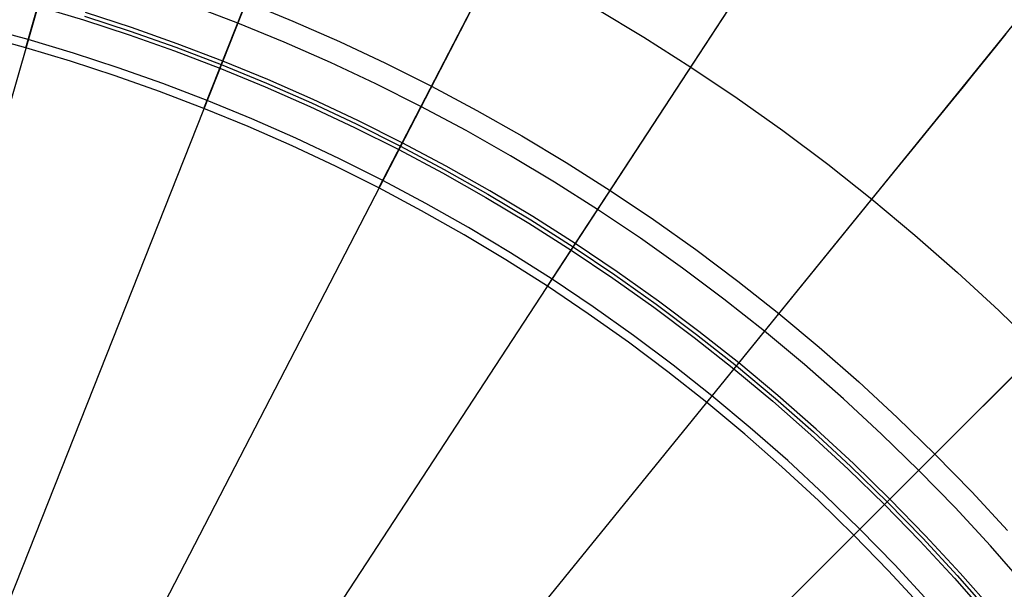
# Model space of a CAD drawing. Header units: millimetres. Extents: x -14 to 488, y -50 to 50.
# Tile 156 of 256: x 304 to 317, y 17 to 24. Entities that reach past the tile are written whole.
import ezdxf

# ---------------------------------------------------------------- set-up
doc = ezdxf.new("R2010")
doc.units = ezdxf.units.MM
doc.header["$MEASUREMENT"] = 0
doc.layers.add('Default', color=7, linetype='Continuous')

msp = doc.modelspace()

# ---------------------------------------------------------------- linework, layer by layer
at = {"layer": 'Default'}
for points in [[(304.196, 27.285), (304.849, 27.123), (305.503, 26.944), (306.156, 26.749), (306.809, 26.536), (307.459, 26.306), (308.108, 26.059), (308.753, 25.794), (309.395, 25.512), (310.032, 25.212), (310.664, 24.895), (311.29, 24.561), (311.91, 24.21), (312.523, 23.842), (313.128, 23.458), (313.724, 23.057), (314.312, 22.64), (314.889, 22.207), (315.456, 21.758), (316.012, 21.295), (316.557, 20.816), (317.089, 20.324), (317.609, 19.818)], [(304.196, 27.285), (304.849, 27.123), (305.503, 26.944), (306.156, 26.749), (306.809, 26.536), (307.459, 26.306), (308.108, 26.059), (308.753, 25.794), (309.395, 25.512), (310.032, 25.212), (310.664, 24.895), (311.29, 24.561), (311.91, 24.21), (312.523, 23.842), (313.128, 23.458), (313.724, 23.057), (314.312, 22.64), (314.889, 22.207), (315.456, 21.758), (316.012, 21.295), (316.557, 20.816), (317.089, 20.324), (317.609, 19.818)], [(304.372, 25.289), (304.982, 25.122), (305.591, 24.94), (306.199, 24.741), (306.806, 24.527), (307.41, 24.296), (308.012, 24.049), (308.61, 23.786), (309.204, 23.507), (309.793, 23.212), (310.377, 22.9), (310.955, 22.573), (311.526, 22.23), (312.09, 21.871), (312.647, 21.498), (313.194, 21.109), (313.733, 20.705), (314.262, 20.287), (314.78, 19.855), (315.288, 19.409), (315.784, 18.949), (316.269, 18.477), (316.741, 17.993), (317.2, 17.496)], [(304.729, 24.241), (305.317, 24.065), (305.904, 23.873), (306.489, 23.666), (307.073, 23.444), (307.653, 23.205), (308.23, 22.952), (308.803, 22.682), (309.372, 22.397), (309.936, 22.097), (310.493, 21.781), (311.044, 21.45), (311.589, 21.104), (312.125, 20.743), (312.654, 20.368), (313.173, 19.978), (313.684, 19.575), (314.184, 19.158), (314.674, 18.728), (315.153, 18.284), (315.62, 17.829), (316.076, 17.361), (316.519, 16.883), (316.949, 16.393)], [(305.332, 24.112), (305.92, 23.92), (306.506, 23.712), (307.091, 23.489), (307.672, 23.251), (308.251, 22.996), (308.825, 22.726), (309.395, 22.441), (309.959, 22.14), (310.518, 21.823), (311.07, 21.492), (311.616, 21.145), (312.153, 20.784), (312.683, 20.408), (313.204, 20.017), (313.715, 19.613), (314.216, 19.195), (314.707, 18.764), (315.187, 18.32), (315.655, 17.864), (316.112, 17.395), (316.556, 16.916), (316.987, 16.425)], [(317.024, 16.457), (316.592, 16.948), (316.147, 17.429), (315.69, 17.898), (315.221, 18.356), (314.74, 18.801), (314.248, 19.232), (313.746, 19.651), (313.233, 20.056), (312.712, 20.447), (312.181, 20.824), (311.642, 21.186), (311.096, 21.533), (310.543, 21.866), (309.983, 22.183), (309.417, 22.484), (308.846, 22.77), (308.271, 23.041), (307.691, 23.296), (307.109, 23.535), (306.523, 23.758), (305.936, 23.966), (305.346, 24.158)], [(316.105, 16.51), (315.672, 16.978), (315.227, 17.435), (314.77, 17.881), (314.301, 18.314), (313.822, 18.735), (313.333, 19.143), (312.834, 19.537), (312.326, 19.918), (311.809, 20.285), (311.284, 20.638), (310.752, 20.976), (310.213, 21.3), (309.667, 21.609), (309.116, 21.903), (308.56, 22.181), (308, 22.445), (307.435, 22.693), (306.868, 22.926), (306.297, 23.144), (305.725, 23.346), (305.151, 23.533), (304.576, 23.705), (304.001, 23.863)]]:
    msp.add_lwpolyline(points, dxfattribs=at)
at = {"layer": 'Default', "extrusion": (0.961399, -0.275158, 0)}
msp.add_lwpolyline([(106.597, 111.032), (106.594, 111.047), (106.592, 111.063), (106.59, 111.079), (106.588, 111.094), (106.587, 111.11), (106.586, 111.127), (106.585, 111.143), (106.585, 111.159), (106.585, 111.176), (106.585, 111.193), (106.586, 111.209), (106.588, 111.226), (106.589, 111.243), (106.591, 111.26), (106.594, 111.277), (106.597, 111.294), (106.601, 111.311), (106.605, 111.328), (106.609, 111.345), (106.614, 111.362), (106.619, 111.379), (106.625, 111.396), (106.631, 111.413), (106.638, 111.43), (106.645, 111.446), (106.652, 111.462), (106.66, 111.479), (106.668, 111.495), (106.677, 111.51), (106.686, 111.526), (106.696, 111.541), (106.706, 111.556), (106.716, 111.571), (106.727, 111.586), (106.738, 111.6), (106.75, 111.614), (106.761, 111.628), (106.774, 111.641), (106.786, 111.654), (106.799, 111.667), (106.812, 111.679), (106.825, 111.691), (106.839, 111.702), (106.853, 111.713), (106.867, 111.724), (106.881, 111.734), (106.895, 111.744), (106.91, 111.754), (106.925, 111.763), (106.939, 111.772), (106.954, 111.78), (106.97, 111.788), (106.985, 111.795), (107, 111.802), (107.015, 111.809), (107.031, 111.815), (107.046, 111.821), (107.062, 111.826), (107.077, 111.831), (107.092, 111.836), (107.108, 111.84), (107.123, 111.844), (107.138, 111.847), (107.154, 111.85)], dxfattribs=at)
at = {"layer": 'Default', "extrusion": (0.929788, -0.368095, 0)}
for points in [[(135.746, 111.312), (135.743, 111.327), (135.74, 111.342), (135.736, 111.358), (135.732, 111.373), (135.727, 111.389), (135.722, 111.404), (135.717, 111.419), (135.711, 111.435), (135.705, 111.45), (135.698, 111.466), (135.691, 111.481), (135.684, 111.496), (135.676, 111.511), (135.668, 111.526), (135.659, 111.541), (135.65, 111.556), (135.64, 111.571), (135.63, 111.585), (135.62, 111.599), (135.609, 111.613), (135.598, 111.627), (135.587, 111.641), (135.575, 111.654), (135.563, 111.667), (135.55, 111.68), (135.537, 111.692), (135.524, 111.704), (135.51, 111.716), (135.496, 111.728), (135.482, 111.739), (135.467, 111.75), (135.452, 111.76), (135.437, 111.77), (135.422, 111.78), (135.406, 111.789), (135.39, 111.798), (135.374, 111.806), (135.358, 111.814), (135.342, 111.821), (135.325, 111.829), (135.309, 111.835), (135.292, 111.841), (135.275, 111.847), (135.258, 111.852), (135.241, 111.857), (135.224, 111.861), (135.207, 111.865), (135.19, 111.869), (135.173, 111.872), (135.156, 111.875), (135.139, 111.877), (135.122, 111.878), (135.105, 111.88), (135.088, 111.881), (135.072, 111.881), (135.055, 111.881), (135.038, 111.881), (135.022, 111.88), (135.006, 111.879), (134.99, 111.878), (134.974, 111.876), (134.958, 111.874), (134.943, 111.872), (134.928, 111.869)], [(134.273, 111.032), (134.27, 111.047), (134.267, 111.063), (134.265, 111.079), (134.264, 111.094), (134.262, 111.11), (134.261, 111.127), (134.261, 111.143), (134.26, 111.159), (134.26, 111.176), (134.261, 111.193), (134.262, 111.209), (134.263, 111.226), (134.265, 111.243), (134.267, 111.26), (134.27, 111.277), (134.273, 111.294), (134.276, 111.311), (134.28, 111.328), (134.285, 111.345), (134.289, 111.362), (134.295, 111.379), (134.3, 111.396), (134.307, 111.413), (134.313, 111.43), (134.32, 111.446), (134.328, 111.462), (134.336, 111.479), (134.344, 111.495), (134.353, 111.51), (134.362, 111.526), (134.372, 111.541), (134.382, 111.556), (134.392, 111.571), (134.403, 111.586), (134.414, 111.6), (134.425, 111.614), (134.437, 111.628), (134.449, 111.641), (134.462, 111.654), (134.475, 111.667), (134.488, 111.679), (134.501, 111.691), (134.514, 111.702), (134.528, 111.713), (134.542, 111.724), (134.557, 111.734), (134.571, 111.744), (134.586, 111.754), (134.6, 111.763), (134.615, 111.772), (134.63, 111.78), (134.645, 111.788), (134.66, 111.795), (134.676, 111.802), (134.691, 111.809), (134.706, 111.815), (134.722, 111.821), (134.737, 111.826), (134.753, 111.831), (134.768, 111.836), (134.784, 111.84), (134.799, 111.844), (134.814, 111.847), (134.829, 111.85)]]:
    msp.add_lwpolyline(points, dxfattribs=at)
at = {"layer": 'Default', "extrusion": (0.888284, -0.459295, 0)}
for points in [[(162.905, 111.312), (162.902, 111.327), (162.898, 111.342), (162.895, 111.358), (162.89, 111.373), (162.886, 111.389), (162.881, 111.404), (162.875, 111.419), (162.87, 111.435), (162.863, 111.45), (162.857, 111.466), (162.85, 111.481), (162.842, 111.496), (162.834, 111.511), (162.826, 111.526), (162.818, 111.541), (162.808, 111.556), (162.799, 111.571), (162.789, 111.585), (162.779, 111.599), (162.768, 111.613), (162.757, 111.627), (162.745, 111.641), (162.733, 111.654), (162.721, 111.667), (162.709, 111.68), (162.696, 111.692), (162.682, 111.704), (162.669, 111.716), (162.655, 111.728), (162.64, 111.739), (162.626, 111.75), (162.611, 111.76), (162.596, 111.77), (162.58, 111.78), (162.565, 111.789), (162.549, 111.798), (162.533, 111.806), (162.517, 111.814), (162.5, 111.821), (162.484, 111.829), (162.467, 111.835), (162.451, 111.841), (162.434, 111.847), (162.417, 111.852), (162.4, 111.857), (162.383, 111.861), (162.366, 111.865), (162.349, 111.869), (162.331, 111.872), (162.314, 111.875), (162.297, 111.877), (162.28, 111.878), (162.264, 111.88), (162.247, 111.881), (162.23, 111.881), (162.213, 111.881), (162.197, 111.881), (162.181, 111.88), (162.165, 111.879), (162.148, 111.878), (162.133, 111.876), (162.117, 111.874), (162.101, 111.872), (162.086, 111.869)], [(161.431, 111.032), (161.428, 111.047), (161.426, 111.063), (161.424, 111.079), (161.422, 111.094), (161.421, 111.11), (161.42, 111.127), (161.419, 111.143), (161.419, 111.159), (161.419, 111.176), (161.42, 111.193), (161.42, 111.209), (161.422, 111.226), (161.424, 111.243), (161.426, 111.26), (161.428, 111.277), (161.431, 111.294), (161.435, 111.311), (161.439, 111.328), (161.443, 111.345), (161.448, 111.362), (161.453, 111.379), (161.459, 111.396), (161.465, 111.413), (161.472, 111.43), (161.479, 111.446), (161.486, 111.462), (161.494, 111.479), (161.503, 111.495), (161.511, 111.51), (161.521, 111.526), (161.53, 111.541), (161.54, 111.556), (161.551, 111.571), (161.561, 111.586), (161.572, 111.6), (161.584, 111.614), (161.596, 111.628), (161.608, 111.641), (161.62, 111.654), (161.633, 111.667), (161.646, 111.679), (161.659, 111.691), (161.673, 111.702), (161.687, 111.713), (161.701, 111.724), (161.715, 111.734), (161.729, 111.744), (161.744, 111.754), (161.759, 111.763), (161.774, 111.772), (161.789, 111.78), (161.804, 111.788), (161.819, 111.795), (161.834, 111.802), (161.85, 111.809), (161.865, 111.815), (161.88, 111.821), (161.896, 111.826), (161.911, 111.831), (161.927, 111.836), (161.942, 111.84), (161.957, 111.844), (161.973, 111.847), (161.988, 111.85)]]:
    msp.add_lwpolyline(points, dxfattribs=at)
at = {"layer": 'Default', "extrusion": (0.836996, -0.54721, 0)}
for points in [[(189.085, 111.312), (189.082, 111.327), (189.079, 111.342), (189.075, 111.358), (189.071, 111.373), (189.066, 111.389), (189.061, 111.404), (189.056, 111.419), (189.05, 111.435), (189.044, 111.45), (189.037, 111.466), (189.03, 111.481), (189.023, 111.496), (189.015, 111.511), (189.007, 111.526), (188.998, 111.541), (188.989, 111.556), (188.979, 111.571), (188.969, 111.585), (188.959, 111.599), (188.948, 111.613), (188.937, 111.627), (188.926, 111.641), (188.914, 111.654), (188.902, 111.667), (188.889, 111.68), (188.876, 111.692), (188.863, 111.704), (188.849, 111.716), (188.835, 111.728), (188.821, 111.739), (188.806, 111.75), (188.791, 111.76), (188.776, 111.77), (188.761, 111.78), (188.745, 111.789), (188.729, 111.798), (188.713, 111.806), (188.697, 111.814), (188.681, 111.821), (188.664, 111.829), (188.648, 111.835), (188.631, 111.841), (188.614, 111.847), (188.597, 111.852), (188.58, 111.857), (188.563, 111.861), (188.546, 111.865), (188.529, 111.869), (188.512, 111.872), (188.495, 111.875), (188.478, 111.877), (188.461, 111.878), (188.444, 111.88), (188.427, 111.881), (188.41, 111.881), (188.394, 111.881), (188.377, 111.881), (188.361, 111.88), (188.345, 111.879), (188.329, 111.878), (188.313, 111.876), (188.297, 111.874), (188.282, 111.872), (188.267, 111.869)], [(187.612, 111.032), (187.609, 111.047), (187.606, 111.063), (187.604, 111.079), (187.603, 111.094), (187.601, 111.11), (187.6, 111.127), (187.6, 111.143), (187.599, 111.159), (187.599, 111.176), (187.6, 111.193), (187.601, 111.209), (187.602, 111.226), (187.604, 111.243), (187.606, 111.26), (187.609, 111.277), (187.612, 111.294), (187.615, 111.311), (187.619, 111.328), (187.624, 111.345), (187.628, 111.362), (187.634, 111.379), (187.639, 111.396), (187.646, 111.413), (187.652, 111.43), (187.659, 111.446), (187.667, 111.462), (187.675, 111.479), (187.683, 111.495), (187.692, 111.51), (187.701, 111.526), (187.711, 111.541), (187.721, 111.556), (187.731, 111.571), (187.742, 111.586), (187.753, 111.6), (187.764, 111.614), (187.776, 111.628), (187.788, 111.641), (187.801, 111.654), (187.813, 111.667), (187.827, 111.679), (187.84, 111.691), (187.853, 111.702), (187.867, 111.713), (187.881, 111.724), (187.895, 111.734), (187.91, 111.744), (187.924, 111.754), (187.939, 111.763), (187.954, 111.772), (187.969, 111.78), (187.984, 111.788), (187.999, 111.795), (188.015, 111.802), (188.03, 111.809), (188.045, 111.815), (188.061, 111.821), (188.076, 111.826), (188.092, 111.831), (188.107, 111.836), (188.122, 111.84), (188.138, 111.844), (188.153, 111.847), (188.168, 111.85)]]:
    msp.add_lwpolyline(points, dxfattribs=at)
at = {"layer": 'Default', "extrusion": (0.776353, -0.630298, 0)}
for points in [[(213.828, 111.312), (213.825, 111.327), (213.822, 111.342), (213.818, 111.358), (213.814, 111.373), (213.809, 111.389), (213.804, 111.404), (213.799, 111.419), (213.793, 111.435), (213.787, 111.45), (213.78, 111.466), (213.773, 111.481), (213.766, 111.496), (213.758, 111.511), (213.75, 111.526), (213.741, 111.541), (213.732, 111.556), (213.722, 111.571), (213.712, 111.585), (213.702, 111.599), (213.691, 111.613), (213.68, 111.627), (213.669, 111.641), (213.657, 111.654), (213.645, 111.667), (213.632, 111.68), (213.619, 111.692), (213.606, 111.704), (213.592, 111.716), (213.578, 111.728), (213.564, 111.739), (213.549, 111.75), (213.534, 111.76), (213.519, 111.77), (213.504, 111.78), (213.488, 111.789), (213.472, 111.798), (213.456, 111.806), (213.44, 111.814), (213.424, 111.821), (213.407, 111.829), (213.391, 111.835), (213.374, 111.841), (213.357, 111.847), (213.34, 111.852), (213.323, 111.857), (213.306, 111.861), (213.289, 111.865), (213.272, 111.869), (213.255, 111.872), (213.238, 111.875), (213.221, 111.877), (213.204, 111.878), (213.187, 111.88), (213.17, 111.881), (213.153, 111.881), (213.137, 111.881), (213.12, 111.881), (213.104, 111.88), (213.088, 111.879), (213.072, 111.878), (213.056, 111.876), (213.04, 111.874), (213.025, 111.872), (213.01, 111.869)], [(212.355, 111.032), (212.352, 111.047), (212.349, 111.063), (212.347, 111.079), (212.346, 111.094), (212.344, 111.11), (212.343, 111.127), (212.343, 111.143), (212.342, 111.159), (212.342, 111.176), (212.343, 111.193), (212.344, 111.209), (212.345, 111.226), (212.347, 111.243), (212.349, 111.26), (212.352, 111.277), (212.355, 111.294), (212.358, 111.311), (212.362, 111.328), (212.367, 111.345), (212.371, 111.362), (212.377, 111.379), (212.382, 111.396), (212.389, 111.413), (212.395, 111.43), (212.402, 111.446), (212.41, 111.462), (212.418, 111.479), (212.426, 111.495), (212.435, 111.51), (212.444, 111.526), (212.454, 111.541), (212.464, 111.556), (212.474, 111.571), (212.485, 111.586), (212.496, 111.6), (212.507, 111.614), (212.519, 111.628), (212.531, 111.641), (212.544, 111.654), (212.556, 111.667), (212.57, 111.679), (212.583, 111.691), (212.596, 111.702), (212.61, 111.713), (212.624, 111.724), (212.638, 111.734), (212.653, 111.744), (212.667, 111.754), (212.682, 111.763), (212.697, 111.772), (212.712, 111.78), (212.727, 111.788), (212.742, 111.795), (212.758, 111.802), (212.773, 111.809), (212.788, 111.815), (212.804, 111.821), (212.819, 111.826), (212.835, 111.831), (212.85, 111.836), (212.865, 111.84), (212.881, 111.844), (212.896, 111.847), (212.911, 111.85)]]:
    msp.add_lwpolyline(points, dxfattribs=at)
at = {"layer": 'Default', "extrusion": (-0.707107, 0.707107, 0)}
for points in [[(-236.701, 111.312), (-236.698, 111.327), (-236.695, 111.342), (-236.691, 111.358), (-236.687, 111.373), (-236.682, 111.389), (-236.677, 111.404), (-236.672, 111.419), (-236.666, 111.435), (-236.66, 111.45), (-236.653, 111.466), (-236.646, 111.481), (-236.639, 111.496), (-236.631, 111.511), (-236.623, 111.526), (-236.614, 111.541), (-236.605, 111.556), (-236.595, 111.571), (-236.585, 111.585), (-236.575, 111.599), (-236.564, 111.613), (-236.553, 111.627), (-236.542, 111.641), (-236.53, 111.654), (-236.518, 111.667), (-236.505, 111.68), (-236.492, 111.692), (-236.479, 111.704), (-236.465, 111.716), (-236.451, 111.728), (-236.437, 111.739), (-236.422, 111.75), (-236.407, 111.76), (-236.392, 111.77), (-236.377, 111.78), (-236.361, 111.789), (-236.345, 111.798), (-236.329, 111.806), (-236.313, 111.814), (-236.297, 111.821), (-236.28, 111.829), (-236.264, 111.835), (-236.247, 111.841), (-236.23, 111.847), (-236.213, 111.852), (-236.196, 111.857), (-236.179, 111.861), (-236.162, 111.865), (-236.145, 111.869), (-236.128, 111.872), (-236.111, 111.875), (-236.094, 111.877), (-236.077, 111.878), (-236.06, 111.88), (-236.043, 111.881), (-236.026, 111.881), (-236.01, 111.881), (-235.993, 111.881), (-235.977, 111.88), (-235.961, 111.879), (-235.945, 111.878), (-235.929, 111.876), (-235.913, 111.874), (-235.898, 111.872), (-235.882, 111.869)], [(-235.228, 111.032), (-235.225, 111.047), (-235.222, 111.063), (-235.22, 111.079), (-235.219, 111.094), (-235.217, 111.11), (-235.216, 111.127), (-235.216, 111.143), (-235.215, 111.159), (-235.215, 111.176), (-235.216, 111.193), (-235.217, 111.209), (-235.218, 111.226), (-235.22, 111.243), (-235.222, 111.26), (-235.225, 111.277), (-235.228, 111.294), (-235.231, 111.311), (-235.235, 111.328), (-235.24, 111.345), (-235.244, 111.362), (-235.25, 111.379), (-235.255, 111.396), (-235.261, 111.413), (-235.268, 111.43), (-235.275, 111.446), (-235.283, 111.462), (-235.291, 111.479), (-235.299, 111.495), (-235.308, 111.51), (-235.317, 111.526), (-235.327, 111.541), (-235.336, 111.556), (-235.347, 111.571), (-235.358, 111.586), (-235.369, 111.6), (-235.38, 111.614), (-235.392, 111.628), (-235.404, 111.641), (-235.417, 111.654), (-235.429, 111.667), (-235.442, 111.679), (-235.456, 111.691), (-235.469, 111.702), (-235.483, 111.713), (-235.497, 111.724), (-235.511, 111.734), (-235.526, 111.744), (-235.54, 111.754), (-235.555, 111.763), (-235.57, 111.772), (-235.585, 111.78), (-235.6, 111.788), (-235.615, 111.795), (-235.631, 111.802), (-235.646, 111.809), (-235.661, 111.815), (-235.677, 111.821), (-235.692, 111.826), (-235.708, 111.831), (-235.723, 111.836), (-235.738, 111.84), (-235.754, 111.844), (-235.769, 111.847), (-235.784, 111.85)]]:
    msp.add_lwpolyline(points, dxfattribs=at)
at = {"layer": 'Default'}
for points in [[(304.576, 23.705, 111.032), (305.867, 28.215, 84.245)], [(305.626, 27.373, 1.506), (297.791, 0, 1.5)], [(306.868, 22.926, 111.032), (308.594, 27.287, 84.245)], [(308.272, 26.473, 1.506), (297.791, 0, 1.5)], [(309.116, 21.903, 111.032), (311.271, 26.069, 84.245)], [(310.868, 25.291, 1.506), (297.791, 0, 1.5)], [(311.284, 20.638, 111.032), (313.851, 24.564, 84.245)], [(313.605, 24.189, 1.525), (313.371, 23.831, 1.506), (297.791, 0, 1.5)], [(317.422, 16.798, 111.76), (316.981, 17.3, 111.76), (316.527, 17.791, 111.76), (316.061, 18.269, 111.76), (315.582, 18.736, 111.76), (315.092, 19.19, 111.76), (314.59, 19.631, 111.76), (314.076, 20.059, 111.76), (313.555, 20.471, 111.76), (313.023, 20.87, 111.76), (312.481, 21.255, 111.76), (311.93, 21.625, 111.76), (311.375, 21.978, 111.76), (310.811, 22.317, 111.76), (310.239, 22.641, 111.76), (309.658, 22.951, 111.76), (309.079, 23.241, 111.76), (308.493, 23.516, 111.76), (307.901, 23.777, 111.76), (307.302, 24.023, 111.76), (306.709, 24.249, 111.76)], [(316.186, 16.583, 111.556), (315.751, 17.054, 111.556), (315.304, 17.512, 111.556), (314.845, 17.959, 111.556), (314.375, 18.394, 111.556), (313.894, 18.817, 111.556), (313.401, 19.227, 111.556), (312.902, 19.622, 111.556), (312.392, 20.005, 111.556), (311.872, 20.374, 111.556), (311.344, 20.729, 111.556), (310.812, 21.067, 111.556), (310.271, 21.392, 111.556), (309.723, 21.703, 111.556), (309.166, 21.999, 111.556), (308.612, 22.278, 111.556), (308.05, 22.542, 111.556), (307.482, 22.792, 111.556), (306.908, 23.027, 111.556), (306.34, 23.244, 111.556), (305.766, 23.447, 111.556), (305.188, 23.636, 111.556), (304.606, 23.81, 111.556), (304.034, 23.966, 111.556)], [(313.333, 19.143, 111.032), (316.289, 22.784, 84.245), (317.28, 24.004, 73.662)], [(317.182, 23.884, 1.794), (317.077, 23.755, 1.755), (316.97, 23.623, 1.718), (316.86, 23.487, 1.684), (316.746, 23.347, 1.653), (316.63, 23.204, 1.625), (316.511, 23.057, 1.599), (316.265, 22.754, 1.556), (316.007, 22.436, 1.525), (315.737, 22.104, 1.506), (297.791, 0, 1.5)], [(315.227, 17.435, 111.032), (318.543, 20.752, 84.245)], [(317.924, 20.133, 1.506), (297.791, 0, 1.5)]]:
    msp.add_polyline3d(points, dxfattribs=at)

doc.saveas('drawing.dxf')
